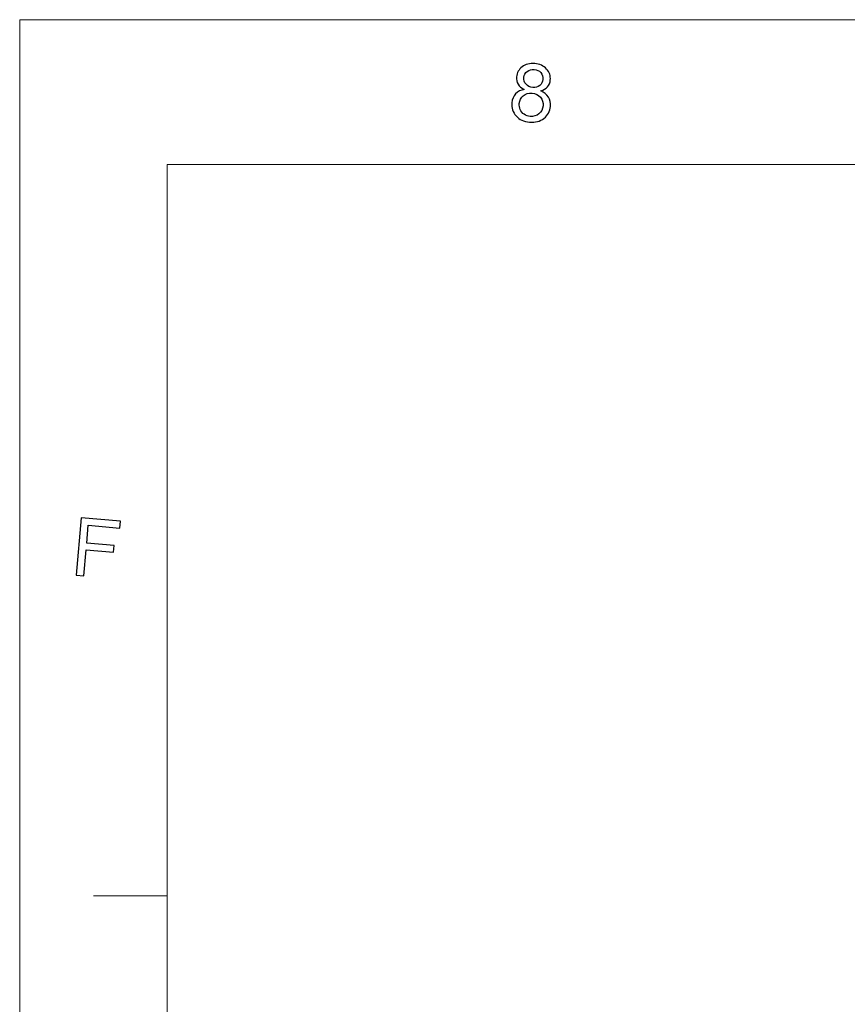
# Model space of a CAD drawing. Header units: millimetres. Extents: x -594 to 595, y -419 to 422.
# Tile 31 of 124: x -594 to -442, y 241 to 422. Entities that reach past the tile are written whole.
import ezdxf

# ---------------------------------------------------------------- set-up
doc = ezdxf.new("R2010")
doc.units = ezdxf.units.MM
doc.header["$MEASUREMENT"] = 0
doc.layers.add('layer 1', color=7, linetype='Continuous')

msp = doc.modelspace()

# ---------------------------------------------------------------- linework, layer by layer
at = {"layer": 'layer 1', "color": 1, "lineweight": 5}
for points in [[(-593.8483, -419.2454), (-593.8483, -419.2454), (-593.8483, 421.7542), (-593.8483, 421.7542)], [(-593.8483, 421.7542), (-593.8483, 421.7542), (595.1511, 421.7542), (595.1511, 421.7542)], [(-593.8483, -419.2454), (-593.8483, -419.2454), (-593.8483, 421.7542), (-593.8483, 421.7542)], [(-593.8483, 421.7542), (-593.8483, 421.7542), (595.1511, 421.7542), (595.1511, 421.7542)], [(-593.8483, -419.2454), (-593.8483, -419.2454), (-593.8483, 421.7542), (-593.8483, 421.7542)], [(-593.8483, 421.7542), (-593.8483, 421.7542), (595.1511, 421.7542), (595.1511, 421.7542)], [(-580.337, 261.2479), (-580.337, 261.2479), (-566.8255, 261.2479), (-566.8255, 261.2479)], [(-580.337, 261.2479), (-580.337, 261.2479), (-566.8255, 261.2479), (-566.8255, 261.2479)], [(-580.337, 261.2479), (-580.337, 261.2479), (-566.8255, 261.2479), (-566.8255, 261.2479)]]:
    msp.add_open_spline(points, degree=3, dxfattribs=at)
at = {"layer": 'layer 1', "color": 1}
for points, knots in [([(-501.3927, 408.9856), (-501.9206, 409.2288), (-502.2983, 409.5433), (-502.5286, 409.9289), (-502.5286, 409.9289), (-502.7588, 410.3146), (-502.8513, 410.7617), (-502.8063, 411.2678), (-502.8063, 411.2678), (-502.7386, 412.0317), (-502.401, 412.6508), (-501.7955, 413.1246), (-501.7955, 413.1246), (-501.1899, 413.5966), (-500.422, 413.793), (-499.4911, 413.7144), (-499.4911, 413.7144), (-498.558, 413.6334), (-497.8295, 413.3017), (-497.307, 412.7194), (-497.307, 412.7194), (-496.7863, 412.1373), (-496.5588, 411.4644), (-496.6262, 410.7003), (-496.6262, 410.7003), (-496.6688, 410.2138), (-496.8389, 409.8011), (-497.1317, 409.4623), (-497.1317, 409.4623), (-497.4243, 409.1232), (-497.8422, 408.88), (-498.3903, 408.7277), (-498.3903, 408.7277), (-497.7521, 408.4625), (-497.2819, 408.0792), (-496.9815, 407.5829), (-496.9815, 407.5829), (-496.6812, 407.0845), (-496.5585, 406.5096), (-496.6162, 405.8611), (-496.6162, 405.8611), (-496.6963, 404.9619), (-497.0867, 404.2348), (-497.7896, 403.6795), (-497.7896, 403.6795), (-498.4903, 403.122), (-499.3711, 402.8912), (-500.4269, 402.9822), (-500.4269, 402.9822), (-501.4827, 403.0728), (-502.3059, 403.4513), (-502.899, 404.1218), (-502.899, 404.1218), (-503.4921, 404.7901), (-503.7472, 405.5858), (-503.6671, 406.5022), (-503.6671, 406.5022), (-503.6046, 407.1849), (-503.377, 407.7428), (-502.9842, 408.1727), (-502.9842, 408.1727), (-502.5887, 408.6049), (-502.0583, 408.8752), (-501.3927, 408.9856)], [0, 0, 0, 0, 0.05882353, 0.05882353, 0.05882353, 0.05882353, 0.11764706, 0.11764706, 0.11764706, 0.11764706, 0.17647059, 0.17647059, 0.17647059, 0.17647059, 0.23529412, 0.23529412, 0.23529412, 0.23529412, 0.29411765, 0.29411765, 0.29411765, 0.29411765, 0.35294118, 0.35294118, 0.35294118, 0.35294118, 0.41176471, 0.41176471, 0.41176471, 0.41176471, 0.47058824, 0.47058824, 0.47058824, 0.47058824, 0.52941176, 0.52941176, 0.52941176, 0.52941176, 0.58823529, 0.58823529, 0.58823529, 0.58823529, 0.64705882, 0.64705882, 0.64705882, 0.64705882, 0.70588235, 0.70588235, 0.70588235, 0.70588235, 0.76470588, 0.76470588, 0.76470588, 0.76470588, 0.82352941, 0.82352941, 0.82352941, 0.82352941, 0.88235294, 0.88235294, 0.88235294, 0.88235294, 1, 1, 1, 1]), ([(-501.3927, 408.9856), (-501.9206, 409.2288), (-502.2983, 409.5433), (-502.5286, 409.9289), (-502.5286, 409.9289), (-502.7588, 410.3146), (-502.8513, 410.7617), (-502.8063, 411.2678), (-502.8063, 411.2678), (-502.7386, 412.0317), (-502.401, 412.6508), (-501.7955, 413.1246), (-501.7955, 413.1246), (-501.1899, 413.5966), (-500.422, 413.793), (-499.4911, 413.7144), (-499.4911, 413.7144), (-498.558, 413.6334), (-497.8295, 413.3017), (-497.307, 412.7194), (-497.307, 412.7194), (-496.7863, 412.1373), (-496.5588, 411.4644), (-496.6262, 410.7003), (-496.6262, 410.7003), (-496.6688, 410.2138), (-496.8389, 409.8011), (-497.1317, 409.4623), (-497.1317, 409.4623), (-497.4243, 409.1232), (-497.8422, 408.88), (-498.3903, 408.7277), (-498.3903, 408.7277), (-497.7521, 408.4625), (-497.2819, 408.0792), (-496.9815, 407.5829), (-496.9815, 407.5829), (-496.6812, 407.0845), (-496.5585, 406.5096), (-496.6162, 405.8611), (-496.6162, 405.8611), (-496.6963, 404.9619), (-497.0867, 404.2348), (-497.7896, 403.6795), (-497.7896, 403.6795), (-498.4903, 403.122), (-499.3711, 402.8912), (-500.4269, 402.9822), (-500.4269, 402.9822), (-501.4827, 403.0728), (-502.3059, 403.4513), (-502.899, 404.1218), (-502.899, 404.1218), (-503.4921, 404.7901), (-503.7472, 405.5858), (-503.6671, 406.5022), (-503.6671, 406.5022), (-503.6046, 407.1849), (-503.377, 407.7428), (-502.9842, 408.1727), (-502.9842, 408.1727), (-502.5887, 408.6049), (-502.0583, 408.8752), (-501.3927, 408.9856)], [0, 0, 0, 0, 0.05882353, 0.05882353, 0.05882353, 0.05882353, 0.11764706, 0.11764706, 0.11764706, 0.11764706, 0.17647059, 0.17647059, 0.17647059, 0.17647059, 0.23529412, 0.23529412, 0.23529412, 0.23529412, 0.29411765, 0.29411765, 0.29411765, 0.29411765, 0.35294118, 0.35294118, 0.35294118, 0.35294118, 0.41176471, 0.41176471, 0.41176471, 0.41176471, 0.47058824, 0.47058824, 0.47058824, 0.47058824, 0.52941176, 0.52941176, 0.52941176, 0.52941176, 0.58823529, 0.58823529, 0.58823529, 0.58823529, 0.64705882, 0.64705882, 0.64705882, 0.64705882, 0.70588235, 0.70588235, 0.70588235, 0.70588235, 0.76470588, 0.76470588, 0.76470588, 0.76470588, 0.82352941, 0.82352941, 0.82352941, 0.82352941, 0.88235294, 0.88235294, 0.88235294, 0.88235294, 1, 1, 1, 1]), ([(-501.3927, 408.9856), (-501.9206, 409.2288), (-502.2983, 409.5433), (-502.5286, 409.9289), (-502.5286, 409.9289), (-502.7588, 410.3146), (-502.8513, 410.7617), (-502.8063, 411.2678), (-502.8063, 411.2678), (-502.7386, 412.0317), (-502.401, 412.6508), (-501.7955, 413.1246), (-501.7955, 413.1246), (-501.1899, 413.5966), (-500.422, 413.793), (-499.4911, 413.7144), (-499.4911, 413.7144), (-498.558, 413.6334), (-497.8295, 413.3017), (-497.307, 412.7194), (-497.307, 412.7194), (-496.7863, 412.1373), (-496.5588, 411.4644), (-496.6262, 410.7003), (-496.6262, 410.7003), (-496.6688, 410.2138), (-496.8389, 409.8011), (-497.1317, 409.4623), (-497.1317, 409.4623), (-497.4243, 409.1232), (-497.8422, 408.88), (-498.3903, 408.7277), (-498.3903, 408.7277), (-497.7521, 408.4625), (-497.2819, 408.0792), (-496.9815, 407.5829), (-496.9815, 407.5829), (-496.6812, 407.0845), (-496.5585, 406.5096), (-496.6162, 405.8611), (-496.6162, 405.8611), (-496.6963, 404.9619), (-497.0867, 404.2348), (-497.7896, 403.6795), (-497.7896, 403.6795), (-498.4903, 403.122), (-499.3711, 402.8912), (-500.4269, 402.9822), (-500.4269, 402.9822), (-501.4827, 403.0728), (-502.3059, 403.4513), (-502.899, 404.1218), (-502.899, 404.1218), (-503.4921, 404.7901), (-503.7472, 405.5858), (-503.6671, 406.5022), (-503.6671, 406.5022), (-503.6046, 407.1849), (-503.377, 407.7428), (-502.9842, 408.1727), (-502.9842, 408.1727), (-502.5887, 408.6049), (-502.0583, 408.8752), (-501.3927, 408.9856)], [0, 0, 0, 0, 0.05882353, 0.05882353, 0.05882353, 0.05882353, 0.11764706, 0.11764706, 0.11764706, 0.11764706, 0.17647059, 0.17647059, 0.17647059, 0.17647059, 0.23529412, 0.23529412, 0.23529412, 0.23529412, 0.29411765, 0.29411765, 0.29411765, 0.29411765, 0.35294118, 0.35294118, 0.35294118, 0.35294118, 0.41176471, 0.41176471, 0.41176471, 0.41176471, 0.47058824, 0.47058824, 0.47058824, 0.47058824, 0.52941176, 0.52941176, 0.52941176, 0.52941176, 0.58823529, 0.58823529, 0.58823529, 0.58823529, 0.64705882, 0.64705882, 0.64705882, 0.64705882, 0.70588235, 0.70588235, 0.70588235, 0.70588235, 0.76470588, 0.76470588, 0.76470588, 0.76470588, 0.82352941, 0.82352941, 0.82352941, 0.82352941, 0.88235294, 0.88235294, 0.88235294, 0.88235294, 1, 1, 1, 1]), ([(-501.4603, 411.1966), (-501.5054, 410.6979), (-501.3778, 410.2776), (-501.0799, 409.9337), (-501.0799, 409.9337), (-500.7823, 409.5923), (-500.3719, 409.3982), (-499.8516, 409.3516), (-499.8516, 409.3516), (-499.346, 409.3098), (-498.9155, 409.4303), (-498.5653, 409.7151), (-498.5653, 409.7151), (-498.2126, 410.0001), (-498.0174, 410.371), (-497.9775, 410.8231), (-497.9775, 410.8231), (-497.9346, 411.2972), (-498.0651, 411.7098), (-498.3701, 412.0613), (-498.3701, 412.0613), (-498.6755, 412.4126), (-499.0759, 412.609), (-499.5712, 412.6506), (-499.5712, 412.6506), (-500.0743, 412.695), (-500.5043, 412.5719), (-500.8623, 412.2847), (-500.8623, 412.2847), (-501.2225, 411.9973), (-501.4202, 411.6362), (-501.4603, 411.1966)], [0, 0, 0, 0, 0.11111111, 0.11111111, 0.11111111, 0.11111111, 0.22222222, 0.22222222, 0.22222222, 0.22222222, 0.33333333, 0.33333333, 0.33333333, 0.33333333, 0.44444444, 0.44444444, 0.44444444, 0.44444444, 0.55555556, 0.55555556, 0.55555556, 0.55555556, 0.66666667, 0.66666667, 0.66666667, 0.66666667, 0.77777778, 0.77777778, 0.77777778, 0.77777778, 1, 1, 1, 1]), ([(-501.4603, 411.1966), (-501.5054, 410.6979), (-501.3778, 410.2776), (-501.0799, 409.9337), (-501.0799, 409.9337), (-500.7823, 409.5923), (-500.3719, 409.3982), (-499.8516, 409.3516), (-499.8516, 409.3516), (-499.346, 409.3098), (-498.9155, 409.4303), (-498.5653, 409.7151), (-498.5653, 409.7151), (-498.2126, 410.0001), (-498.0174, 410.371), (-497.9775, 410.8231), (-497.9775, 410.8231), (-497.9346, 411.2972), (-498.0651, 411.7098), (-498.3701, 412.0613), (-498.3701, 412.0613), (-498.6755, 412.4126), (-499.0759, 412.609), (-499.5712, 412.6506), (-499.5712, 412.6506), (-500.0743, 412.695), (-500.5043, 412.5719), (-500.8623, 412.2847), (-500.8623, 412.2847), (-501.2225, 411.9973), (-501.4202, 411.6362), (-501.4603, 411.1966)], [0, 0, 0, 0, 0.11111111, 0.11111111, 0.11111111, 0.11111111, 0.22222222, 0.22222222, 0.22222222, 0.22222222, 0.33333333, 0.33333333, 0.33333333, 0.33333333, 0.44444444, 0.44444444, 0.44444444, 0.44444444, 0.55555556, 0.55555556, 0.55555556, 0.55555556, 0.66666667, 0.66666667, 0.66666667, 0.66666667, 0.77777778, 0.77777778, 0.77777778, 0.77777778, 1, 1, 1, 1]), ([(-501.4603, 411.1966), (-501.5054, 410.6979), (-501.3778, 410.2776), (-501.0799, 409.9337), (-501.0799, 409.9337), (-500.7823, 409.5923), (-500.3719, 409.3982), (-499.8516, 409.3516), (-499.8516, 409.3516), (-499.346, 409.3098), (-498.9155, 409.4303), (-498.5653, 409.7151), (-498.5653, 409.7151), (-498.2126, 410.0001), (-498.0174, 410.371), (-497.9775, 410.8231), (-497.9775, 410.8231), (-497.9346, 411.2972), (-498.0651, 411.7098), (-498.3701, 412.0613), (-498.3701, 412.0613), (-498.6755, 412.4126), (-499.0759, 412.609), (-499.5712, 412.6506), (-499.5712, 412.6506), (-500.0743, 412.695), (-500.5043, 412.5719), (-500.8623, 412.2847), (-500.8623, 412.2847), (-501.2225, 411.9973), (-501.4202, 411.6362), (-501.4603, 411.1966)], [0, 0, 0, 0, 0.11111111, 0.11111111, 0.11111111, 0.11111111, 0.22222222, 0.22222222, 0.22222222, 0.22222222, 0.33333333, 0.33333333, 0.33333333, 0.33333333, 0.44444444, 0.44444444, 0.44444444, 0.44444444, 0.55555556, 0.55555556, 0.55555556, 0.55555556, 0.66666667, 0.66666667, 0.66666667, 0.66666667, 0.77777778, 0.77777778, 0.77777778, 0.77777778, 1, 1, 1, 1]), ([(-502.3158, 406.3794), (-502.3485, 406.0109), (-502.291, 405.6475), (-502.1435, 405.2886), (-502.1435, 405.2886), (-501.9982, 404.9299), (-501.758, 404.6403), (-501.4229, 404.4214), (-501.4229, 404.4214), (-501.0899, 404.2028), (-500.7221, 404.0752), (-500.3167, 404.0408), (-500.3167, 404.0408), (-499.6887, 403.9868), (-499.1533, 404.1414), (-498.7081, 404.5024), (-498.7081, 404.5024), (-498.2652, 404.8635), (-498.015, 405.3502), (-497.9624, 405.9619), (-497.9624, 405.9619), (-497.9047, 406.5832), (-498.07, 407.1137), (-498.4552, 407.5559), (-498.4552, 407.5559), (-498.8405, 408.0004), (-499.3485, 408.2487), (-499.9815, 408.3029), (-499.9815, 408.3029), (-500.5995, 408.3543), (-501.1301, 408.1997), (-501.5728, 407.831), (-501.5728, 407.831), (-502.0133, 407.4651), (-502.2608, 406.981), (-502.3158, 406.3794)], [0, 0, 0, 0, 0.1, 0.1, 0.1, 0.1, 0.2, 0.2, 0.2, 0.2, 0.3, 0.3, 0.3, 0.3, 0.4, 0.4, 0.4, 0.4, 0.5, 0.5, 0.5, 0.5, 0.6, 0.6, 0.6, 0.6, 0.7, 0.7, 0.7, 0.7, 0.8, 0.8, 0.8, 0.8, 1, 1, 1, 1]), ([(-502.3158, 406.3794), (-502.3485, 406.0109), (-502.291, 405.6475), (-502.1435, 405.2886), (-502.1435, 405.2886), (-501.9982, 404.9299), (-501.758, 404.6403), (-501.4229, 404.4214), (-501.4229, 404.4214), (-501.0899, 404.2028), (-500.7221, 404.0752), (-500.3167, 404.0408), (-500.3167, 404.0408), (-499.6887, 403.9868), (-499.1533, 404.1414), (-498.7081, 404.5024), (-498.7081, 404.5024), (-498.2652, 404.8635), (-498.015, 405.3502), (-497.9624, 405.9619), (-497.9624, 405.9619), (-497.9047, 406.5832), (-498.07, 407.1137), (-498.4552, 407.5559), (-498.4552, 407.5559), (-498.8405, 408.0004), (-499.3485, 408.2487), (-499.9815, 408.3029), (-499.9815, 408.3029), (-500.5995, 408.3543), (-501.1301, 408.1997), (-501.5728, 407.831), (-501.5728, 407.831), (-502.0133, 407.4651), (-502.2608, 406.981), (-502.3158, 406.3794)], [0, 0, 0, 0, 0.1, 0.1, 0.1, 0.1, 0.2, 0.2, 0.2, 0.2, 0.3, 0.3, 0.3, 0.3, 0.4, 0.4, 0.4, 0.4, 0.5, 0.5, 0.5, 0.5, 0.6, 0.6, 0.6, 0.6, 0.7, 0.7, 0.7, 0.7, 0.8, 0.8, 0.8, 0.8, 1, 1, 1, 1]), ([(-502.3158, 406.3794), (-502.3485, 406.0109), (-502.291, 405.6475), (-502.1435, 405.2886), (-502.1435, 405.2886), (-501.9982, 404.9299), (-501.758, 404.6403), (-501.4229, 404.4214), (-501.4229, 404.4214), (-501.0899, 404.2028), (-500.7221, 404.0752), (-500.3167, 404.0408), (-500.3167, 404.0408), (-499.6887, 403.9868), (-499.1533, 404.1414), (-498.7081, 404.5024), (-498.7081, 404.5024), (-498.2652, 404.8635), (-498.015, 405.3502), (-497.9624, 405.9619), (-497.9624, 405.9619), (-497.9047, 406.5832), (-498.07, 407.1137), (-498.4552, 407.5559), (-498.4552, 407.5559), (-498.8405, 408.0004), (-499.3485, 408.2487), (-499.9815, 408.3029), (-499.9815, 408.3029), (-500.5995, 408.3543), (-501.1301, 408.1997), (-501.5728, 407.831), (-501.5728, 407.831), (-502.0133, 407.4651), (-502.2608, 406.981), (-502.3158, 406.3794)], [0, 0, 0, 0, 0.1, 0.1, 0.1, 0.1, 0.2, 0.2, 0.2, 0.2, 0.3, 0.3, 0.3, 0.3, 0.4, 0.4, 0.4, 0.4, 0.5, 0.5, 0.5, 0.5, 0.6, 0.6, 0.6, 0.6, 0.7, 0.7, 0.7, 0.7, 0.8, 0.8, 0.8, 0.8, 1, 1, 1, 1]), ([(-583.5207, 319.9963), (-583.5207, 319.9963), (-582.5851, 330.5052), (-582.5851, 330.5052), (-582.5851, 330.5052), (-582.5851, 330.5052), (-575.3641, 329.8835), (-575.3641, 329.8835), (-575.3641, 329.8835), (-575.3641, 329.8835), (-575.4741, 328.6452), (-575.4741, 328.6452), (-575.4741, 328.6452), (-575.4741, 328.6452), (-581.2791, 329.1442), (-581.2791, 329.1442), (-581.2791, 329.1442), (-581.2791, 329.1442), (-581.5692, 325.8892), (-581.5692, 325.8892), (-581.5692, 325.8892), (-581.5692, 325.8892), (-576.545, 325.457), (-576.545, 325.457), (-576.545, 325.457), (-576.545, 325.457), (-576.6552, 324.2166), (-576.6552, 324.2166), (-576.6552, 324.2166), (-576.6552, 324.2166), (-581.6794, 324.6488), (-581.6794, 324.6488), (-581.6794, 324.6488), (-581.6794, 324.6488), (-582.1046, 319.8759), (-582.1046, 319.8759), (-582.1046, 319.8759), (-582.1046, 319.8759), (-583.5207, 319.9963), (-583.5207, 319.9963)], [0, 0, 0, 0, 0.09090909, 0.09090909, 0.09090909, 0.09090909, 0.18181818, 0.18181818, 0.18181818, 0.18181818, 0.27272727, 0.27272727, 0.27272727, 0.27272727, 0.36363636, 0.36363636, 0.36363636, 0.36363636, 0.45454545, 0.45454545, 0.45454545, 0.45454545, 0.54545455, 0.54545455, 0.54545455, 0.54545455, 0.63636364, 0.63636364, 0.63636364, 0.63636364, 0.72727273, 0.72727273, 0.72727273, 0.72727273, 0.81818182, 0.81818182, 0.81818182, 0.81818182, 1, 1, 1, 1]), ([(-583.5207, 319.9963), (-583.5207, 319.9963), (-582.5851, 330.5052), (-582.5851, 330.5052), (-582.5851, 330.5052), (-582.5851, 330.5052), (-575.3641, 329.8835), (-575.3641, 329.8835), (-575.3641, 329.8835), (-575.3641, 329.8835), (-575.4741, 328.6452), (-575.4741, 328.6452), (-575.4741, 328.6452), (-575.4741, 328.6452), (-581.2791, 329.1442), (-581.2791, 329.1442), (-581.2791, 329.1442), (-581.2791, 329.1442), (-581.5692, 325.8892), (-581.5692, 325.8892), (-581.5692, 325.8892), (-581.5692, 325.8892), (-576.545, 325.457), (-576.545, 325.457), (-576.545, 325.457), (-576.545, 325.457), (-576.6552, 324.2166), (-576.6552, 324.2166), (-576.6552, 324.2166), (-576.6552, 324.2166), (-581.6794, 324.6488), (-581.6794, 324.6488), (-581.6794, 324.6488), (-581.6794, 324.6488), (-582.1046, 319.8759), (-582.1046, 319.8759), (-582.1046, 319.8759), (-582.1046, 319.8759), (-583.5207, 319.9963), (-583.5207, 319.9963)], [0, 0, 0, 0, 0.09090909, 0.09090909, 0.09090909, 0.09090909, 0.18181818, 0.18181818, 0.18181818, 0.18181818, 0.27272727, 0.27272727, 0.27272727, 0.27272727, 0.36363636, 0.36363636, 0.36363636, 0.36363636, 0.45454545, 0.45454545, 0.45454545, 0.45454545, 0.54545455, 0.54545455, 0.54545455, 0.54545455, 0.63636364, 0.63636364, 0.63636364, 0.63636364, 0.72727273, 0.72727273, 0.72727273, 0.72727273, 0.81818182, 0.81818182, 0.81818182, 0.81818182, 1, 1, 1, 1]), ([(-583.5207, 319.9963), (-583.5207, 319.9963), (-582.5851, 330.5052), (-582.5851, 330.5052), (-582.5851, 330.5052), (-582.5851, 330.5052), (-575.3641, 329.8835), (-575.3641, 329.8835), (-575.3641, 329.8835), (-575.3641, 329.8835), (-575.4741, 328.6452), (-575.4741, 328.6452), (-575.4741, 328.6452), (-575.4741, 328.6452), (-581.2791, 329.1442), (-581.2791, 329.1442), (-581.2791, 329.1442), (-581.2791, 329.1442), (-581.5692, 325.8892), (-581.5692, 325.8892), (-581.5692, 325.8892), (-581.5692, 325.8892), (-576.545, 325.457), (-576.545, 325.457), (-576.545, 325.457), (-576.545, 325.457), (-576.6552, 324.2166), (-576.6552, 324.2166), (-576.6552, 324.2166), (-576.6552, 324.2166), (-581.6794, 324.6488), (-581.6794, 324.6488), (-581.6794, 324.6488), (-581.6794, 324.6488), (-582.1046, 319.8759), (-582.1046, 319.8759), (-582.1046, 319.8759), (-582.1046, 319.8759), (-583.5207, 319.9963), (-583.5207, 319.9963)], [0, 0, 0, 0, 0.09090909, 0.09090909, 0.09090909, 0.09090909, 0.18181818, 0.18181818, 0.18181818, 0.18181818, 0.27272727, 0.27272727, 0.27272727, 0.27272727, 0.36363636, 0.36363636, 0.36363636, 0.36363636, 0.45454545, 0.45454545, 0.45454545, 0.45454545, 0.54545455, 0.54545455, 0.54545455, 0.54545455, 0.63636364, 0.63636364, 0.63636364, 0.63636364, 0.72727273, 0.72727273, 0.72727273, 0.72727273, 0.81818182, 0.81818182, 0.81818182, 0.81818182, 1, 1, 1, 1])]:
    msp.add_open_spline(points, degree=3, knots=knots, dxfattribs=at)
at = {"layer": 'layer 1', "color": 5, "lineweight": 9}
for points in [[(-566.8255, 395.2242), (-566.8255, 395.2242), (-566.8255, -392.7155), (-566.8255, -392.7155)], [(568.1284, 395.2242), (568.1284, 395.2242), (-566.8255, 395.2242), (-566.8255, 395.2242)]]:
    msp.add_open_spline(points, degree=3, dxfattribs=at)

doc.saveas('drawing.dxf')
